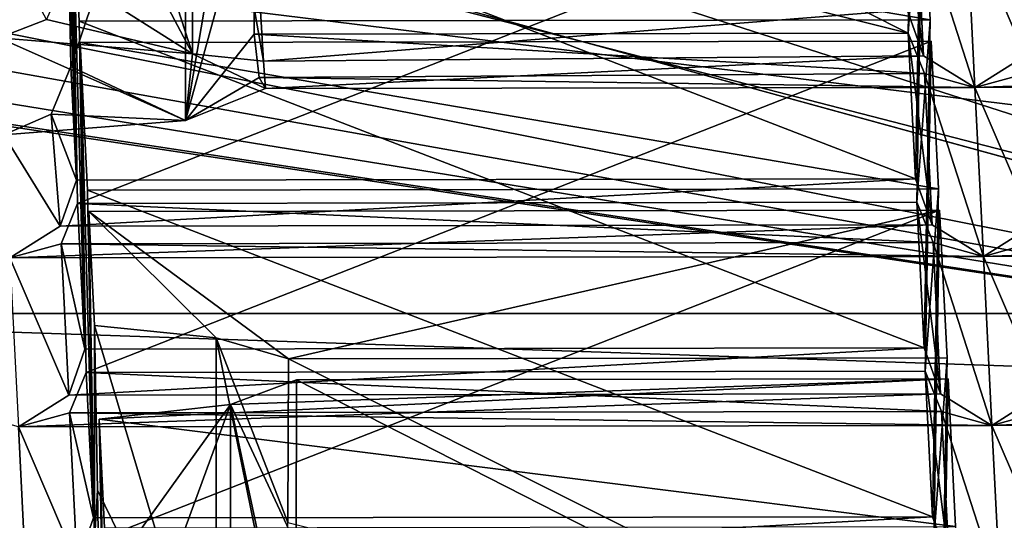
# Model space of a CAD drawing. Header units: millimetres. Extents: x -108 to 102, y -29 to 80.
# Tile 36 of 256: x -68.978 to -67.218, y 25.823 to 26.718. Entities that reach past the tile are written whole.
import ezdxf

# ---------------------------------------------------------------- set-up
doc = ezdxf.new("R2010")
doc.units = ezdxf.units.MM
doc.header["$LTSCALE"] = 65.185185
for name, color, linetype in [('1060', 7, 'CONTINUOUS'), ('1069', 7, 'CONTINUOUS'), ('1108', 7, 'CONTINUOUS'), ('115', 7, 'CONTINUOUS'), ('116', 7, 'CONTINUOUS'), ('1246', 7, 'CONTINUOUS'), ('1285', 7, 'CONTINUOUS'), ('1314', 7, 'CONTINUOUS'), ('1413', 7, 'CONTINUOUS'), ('1457', 7, 'CONTINUOUS'), ('1497', 7, 'CONTINUOUS'), ('1517', 7, 'CONTINUOUS'), ('1581', 7, 'CONTINUOUS'), ('1755', 7, 'CONTINUOUS'), ('1758', 7, 'CONTINUOUS'), ('176', 7, 'CONTINUOUS'), ('1778', 7, 'CONTINUOUS'), ('1785', 7, 'CONTINUOUS'), ('1789', 7, 'CONTINUOUS'), ('181', 7, 'CONTINUOUS'), ('1826', 7, 'CONTINUOUS'), ('1866', 7, 'CONTINUOUS'), ('1969', 7, 'CONTINUOUS'), ('1981', 7, 'CONTINUOUS'), ('2027', 7, 'CONTINUOUS'), ('2035', 7, 'CONTINUOUS'), ('2161', 7, 'CONTINUOUS'), ('2177', 7, 'CONTINUOUS'), ('2184', 7, 'CONTINUOUS'), ('2223', 7, 'CONTINUOUS'), ('2259', 7, 'CONTINUOUS'), ('2262', 7, 'CONTINUOUS'), ('2282', 7, 'CONTINUOUS'), ('2330', 7, 'CONTINUOUS'), ('2385', 7, 'CONTINUOUS'), ('2409', 7, 'CONTINUOUS'), ('266', 7, 'CONTINUOUS'), ('331', 7, 'CONTINUOUS'), ('346', 7, 'CONTINUOUS'), ('353', 7, 'CONTINUOUS'), ('428', 7, 'CONTINUOUS'), ('457', 7, 'CONTINUOUS'), ('470', 7, 'CONTINUOUS'), ('577', 7, 'CONTINUOUS'), ('661', 7, 'CONTINUOUS'), ('701', 7, 'CONTINUOUS'), ('743', 7, 'CONTINUOUS'), ('788', 7, 'CONTINUOUS'), ('867', 7, 'CONTINUOUS'), ('923', 7, 'CONTINUOUS')]:
    doc.layers.add(name, color=color, linetype=linetype)

msp = doc.modelspace()

# ---------------------------------------------------------------- linework, layer by layer
at = {"layer": '1060', "linetype": 'CONTINUOUS'}
for points in [[(-68.8439, 26.1709, 226.5939), (-68.8542, 26.3753, 227.7528), (-68.8436, 25.7852, 227.8463), (-68.8439, 26.1709, 226.5939)], [(-68.8439, 26.1709, 226.5939), (-68.8436, 25.7852, 227.8463), (-68.8387, 25.8766, 226.6443), (-68.8439, 26.1709, 226.5939)], [(-68.8436, 25.7852, 227.8463), (-68.8334, 25.5822, 226.6947), (-68.8387, 25.8766, 226.6443), (-68.8436, 25.7852, 227.8463)]]:
    msp.add_3dface(points, dxfattribs=at)
at = {"layer": '1069', "linetype": 'CONTINUOUS'}
for points in [[(-68.9051, 27.389, 233.5016), (-68.6684, 26.6573, 233.4833), (-68.6679, 27.3637, 233.3582), (-68.9051, 27.389, 233.5016)], [(-68.9051, 27.389, 233.5016), (-68.8999, 27.0946, 233.552), (-68.6684, 26.6573, 233.4833), (-68.9051, 27.389, 233.5016)], [(-68.6679, 27.3637, 233.3582), (-68.6684, 26.6573, 233.4833), (-68.5415, 26.6439, 233.2061), (-68.6679, 27.3637, 233.3582)], [(-68.5472, 26.7338, 233.2261), (-68.6679, 27.3637, 233.3582), (-68.5415, 26.6439, 233.2061), (-68.5472, 26.7338, 233.2261)], [(-68.8946, 26.8002, 233.6024), (-68.6684, 26.6573, 233.4833), (-68.8999, 27.0946, 233.552), (-68.8946, 26.8002, 233.6024)], [(-68.9296, 26.7185, 233.626), (-68.6684, 26.6573, 233.4833), (-68.8946, 26.8002, 233.6024), (-68.9296, 26.7185, 233.626)], [(-69.0148, 26.6855, 233.6433), (-68.6684, 26.6573, 233.4833), (-68.9296, 26.7185, 233.626), (-69.0148, 26.6855, 233.6433)], [(-68.6684, 26.6573, 233.4833), (-68.5382, 26.5948, 233.1289), (-68.5415, 26.6439, 233.2061), (-68.6684, 26.6573, 233.4833)]]:
    msp.add_3dface(points, dxfattribs=at)
at = {"layer": '1108', "linetype": 'CONTINUOUS'}
for points in [[(-67.1499, 26.0493, 229.7957), (-67.2399, 25.9925, 229.7127), (-66.1199, 26.0435, 229.7998), (-67.1499, 26.0493, 229.7957)], [(-67.2399, 25.9925, 229.7127), (-66.125, 25.9942, 229.7223), (-66.1199, 26.0435, 229.7998), (-67.2399, 25.9925, 229.7127)], [(-67.1484, 26.0177, 229.6169), (-66.125, 25.9942, 229.7223), (-67.2399, 25.9925, 229.7127), (-67.1484, 26.0177, 229.6169)]]:
    msp.add_3dface(points, dxfattribs=at)
at = {"layer": '115', "linetype": 'CONTINUOUS'}
for points in [[(-92.5, -10.5, 82.05), (-2.5, -10.5, 82.05), (-77.0303, 29.1675, 82.05), (-92.5, -10.5, 82.05)], [(-77.0303, 29.1675, 82.05), (-2.5, -10.5, 82.05), (-65.5001, 26, 82.05), (-77.0303, 29.1675, 82.05)]]:
    msp.add_3dface(points, dxfattribs=at)
at = {"layer": '116', "linetype": 'CONTINUOUS'}
for points in [[(-92.5, -10.5, 80.05), (-2.5, 79.5, 80.05), (-2.5, -10.5, 80.05), (-92.5, -10.5, 80.05)], [(-2.5, 79.5, 80.05), (-92.5, -10.5, 80.05), (-61.3855, 28.8369, 80.05), (-2.5, 79.5, 80.05)], [(-61.3855, 28.8369, 80.05), (-92.5, -10.5, 80.05), (-65.5, 27.5, 80.05), (-61.3855, 28.8369, 80.05)], [(-65.5, 27.5, 80.05), (-92.5, -10.5, 80.05), (-69.6145, 28.8369, 80.05), (-65.5, 27.5, 80.05)]]:
    msp.add_3dface(points, dxfattribs=at)
at = {"layer": '1246', "linetype": 'CONTINUOUS'}
for points in [[(-67.3458, 25.8292, 228.0955), (-67.3163, 25.7469, 228.0807), (-67.3589, 26.0896, 229.5727), (-67.3458, 25.8292, 228.0955)], [(-67.3589, 26.0896, 229.5727), (-67.3163, 25.7469, 228.0807), (-67.33, 26.0175, 229.6153), (-67.3589, 26.0896, 229.5727)], [(-67.3163, 25.7469, 228.0807), (-67.2247, 25.6903, 227.9992), (-67.33, 26.0175, 229.6153), (-67.3163, 25.7469, 228.0807)], [(-67.2247, 25.6903, 227.9992), (-67.2399, 25.9925, 229.7127), (-67.33, 26.0175, 229.6153), (-67.2247, 25.6903, 227.9992)], [(-67.1347, 25.7472, 228.0822), (-67.1484, 26.0177, 229.6169), (-67.2399, 25.9925, 229.7127), (-67.1347, 25.7472, 228.0822)], [(-67.2247, 25.6903, 227.9992), (-67.1347, 25.7472, 228.0822), (-67.2399, 25.9925, 229.7127), (-67.2247, 25.6903, 227.9992)]]:
    msp.add_3dface(points, dxfattribs=at)
at = {"layer": '1285', "linetype": 'CONTINUOUS'}
for points in [[(-68.8609, 26.129, 229.7962), (-68.8899, 26.0466, 229.7808), (-67.361, 26.1313, 229.8091), (-68.8609, 26.129, 229.7962)], [(-67.361, 26.1313, 229.8091), (-68.8899, 26.0466, 229.7808), (-67.3315, 26.049, 229.7942), (-67.361, 26.1313, 229.8091)], [(-68.8588, 26.0873, 229.5598), (-67.33, 26.0175, 229.6153), (-68.8883, 26.0151, 229.6019), (-68.8588, 26.0873, 229.5598)], [(-68.8588, 26.0873, 229.5598), (-67.3589, 26.0896, 229.5727), (-67.33, 26.0175, 229.6153), (-68.8588, 26.0873, 229.5598)], [(-68.8899, 26.0466, 229.7808), (-68.9799, 25.9898, 229.6978), (-67.3315, 26.049, 229.7942), (-68.8899, 26.0466, 229.7808)], [(-68.9799, 25.9898, 229.6978), (-67.2399, 25.9925, 229.7127), (-67.3315, 26.049, 229.7942), (-68.9799, 25.9898, 229.6978)], [(-67.2399, 25.9925, 229.7127), (-68.9799, 25.9898, 229.6978), (-68.8883, 26.0151, 229.6019), (-67.2399, 25.9925, 229.7127)], [(-67.33, 26.0175, 229.6153), (-67.2399, 25.9925, 229.7127), (-68.8883, 26.0151, 229.6019), (-67.33, 26.0175, 229.6153)]]:
    msp.add_3dface(points, dxfattribs=at)
at = {"layer": '1314', "linetype": 'CONTINUOUS'}
for points in [[(-67.361, 26.1313, 229.8091), (-67.3315, 26.049, 229.7942), (-67.3741, 26.3918, 231.2862), (-67.361, 26.1313, 229.8091)], [(-67.3741, 26.3918, 231.2862), (-67.3315, 26.049, 229.7942), (-67.3451, 26.3196, 231.3288), (-67.3741, 26.3918, 231.2862)], [(-67.3315, 26.049, 229.7942), (-67.2399, 25.9925, 229.7127), (-67.3451, 26.3196, 231.3288), (-67.3315, 26.049, 229.7942)], [(-67.3451, 26.3196, 231.3288), (-67.2399, 25.9925, 229.7127), (-67.2551, 26.2946, 231.4262), (-67.3451, 26.3196, 231.3288)], [(-67.2551, 26.2946, 231.4262), (-67.1499, 26.0493, 229.7957), (-67.1635, 26.3199, 231.3304), (-67.2551, 26.2946, 231.4262)], [(-67.2399, 25.9925, 229.7127), (-67.1499, 26.0493, 229.7957), (-67.2551, 26.2946, 231.4262), (-67.2399, 25.9925, 229.7127)]]:
    msp.add_3dface(points, dxfattribs=at)
at = {"layer": '1413', "linetype": 'CONTINUOUS'}
for points in [[(-67.4044, 26.996, 234.7132), (-67.3913, 26.7356, 233.2361), (-67.3619, 26.6533, 233.2212), (-67.4044, 26.996, 234.7132)], [(-67.3755, 26.9239, 234.7558), (-67.4044, 26.996, 234.7132), (-67.3619, 26.6533, 233.2212), (-67.3755, 26.9239, 234.7558)], [(-67.2855, 26.8989, 234.8532), (-67.3755, 26.9239, 234.7558), (-67.2703, 26.5967, 233.1397), (-67.2855, 26.8989, 234.8532)], [(-67.2703, 26.5967, 233.1397), (-67.3755, 26.9239, 234.7558), (-67.3619, 26.6533, 233.2212), (-67.2703, 26.5967, 233.1397)], [(-67.2855, 26.8989, 234.8532), (-67.1803, 26.6536, 233.2227), (-67.1939, 26.9241, 234.7574), (-67.2855, 26.8989, 234.8532)], [(-67.1803, 26.6536, 233.2227), (-67.2855, 26.8989, 234.8532), (-67.2703, 26.5967, 233.1397), (-67.1803, 26.6536, 233.2227)]]:
    msp.add_3dface(points, dxfattribs=at)
at = {"layer": '1457', "linetype": 'CONTINUOUS'}
for points in [[(-68.4826, 26.0737, 226.0423), (-67.3285, 25.4854, 226.1457), (-68.4835, 25.7783, 226.0891), (-68.4826, 26.0737, 226.0423)], [(-67.3182, 26.0755, 226.0523), (-67.3285, 25.4854, 226.1457), (-68.4826, 26.0737, 226.0423), (-67.3182, 26.0755, 226.0523)]]:
    msp.add_3dface(points, dxfattribs=at)
at = {"layer": '1497', "linetype": 'CONTINUOUS'}
for points in [[(-68.8457, 25.8269, 228.0827), (-68.8588, 26.0873, 229.5598), (-68.8883, 26.0151, 229.6019), (-68.8457, 25.8269, 228.0827)], [(-68.9799, 25.9898, 229.6978), (-69.0698, 26.0148, 229.6004), (-68.9647, 25.6877, 227.9843), (-68.9799, 25.9898, 229.6978)], [(-68.9647, 25.6877, 227.9843), (-69.0698, 26.0148, 229.6004), (-69.0563, 25.7443, 228.0657), (-68.9647, 25.6877, 227.9843)], [(-68.9799, 25.9898, 229.6978), (-68.8747, 25.7445, 228.0673), (-68.8883, 26.0151, 229.6019), (-68.9799, 25.9898, 229.6978)], [(-68.8747, 25.7445, 228.0673), (-68.8457, 25.8269, 228.0827), (-68.8883, 26.0151, 229.6019), (-68.8747, 25.7445, 228.0673)], [(-68.9799, 25.9898, 229.6978), (-68.9647, 25.6877, 227.9843), (-68.8747, 25.7445, 228.0673), (-68.9799, 25.9898, 229.6978)]]:
    msp.add_3dface(points, dxfattribs=at)
at = {"layer": '1517', "linetype": 'CONTINUOUS'}
for points in [[(-68.8542, 26.3753, 227.7528), (-67.3334, 26.3776, 227.7658), (-68.8436, 25.7852, 227.8463), (-68.8542, 26.3753, 227.7528)], [(-67.3334, 26.3776, 227.7658), (-67.3437, 25.7875, 227.8592), (-68.8436, 25.7852, 227.8463), (-67.3334, 26.3776, 227.7658)]]:
    msp.add_3dface(points, dxfattribs=at)
at = {"layer": '1581', "linetype": 'CONTINUOUS'}
for points in [[(-68.8713, 26.7155, 229.6821), (-68.8845, 26.9796, 231.1798), (-68.8609, 26.129, 229.7962), (-68.8713, 26.7155, 229.6821)], [(-68.8609, 26.129, 229.7962), (-68.8845, 26.9796, 231.1798), (-68.874, 26.3895, 231.2733), (-68.8609, 26.129, 229.7962)]]:
    msp.add_3dface(points, dxfattribs=at)
at = {"layer": '1755', "linetype": 'CONTINUOUS'}
for points in [[(-68.8154, 25.2226, 224.6557), (-68.8257, 25.8091, 224.5416), (-68.8355, 26.0039, 225.6467), (-68.8154, 25.2226, 224.6557)], [(-68.8303, 25.7101, 225.7001), (-68.8154, 25.2226, 224.6557), (-68.8355, 26.0039, 225.6467), (-68.8303, 25.7101, 225.7001)]]:
    msp.add_3dface(points, dxfattribs=at)
at = {"layer": '1758', "linetype": 'CONTINUOUS'}
for points in [[(-67.3467, 26.3511, 231.5077), (-67.3893, 26.6939, 232.9997), (-67.3762, 26.4334, 231.5226), (-67.3467, 26.3511, 231.5077)], [(-67.3893, 26.6939, 232.9997), (-67.3467, 26.3511, 231.5077), (-67.3603, 26.6218, 233.0423), (-67.3893, 26.6939, 232.9997)], [(-67.2551, 26.2946, 231.4262), (-67.2703, 26.5967, 233.1397), (-67.3603, 26.6218, 233.0423), (-67.2551, 26.2946, 231.4262)], [(-67.3467, 26.3511, 231.5077), (-67.2551, 26.2946, 231.4262), (-67.3603, 26.6218, 233.0423), (-67.3467, 26.3511, 231.5077)], [(-67.2703, 26.5967, 233.1397), (-67.1651, 26.3514, 231.5092), (-67.1787, 26.622, 233.0439), (-67.2703, 26.5967, 233.1397)], [(-67.2703, 26.5967, 233.1397), (-67.2551, 26.2946, 231.4262), (-67.1651, 26.3514, 231.5092), (-67.2703, 26.5967, 233.1397)]]:
    msp.add_3dface(points, dxfattribs=at)
at = {"layer": '176', "color": 7, "linetype": 'CONTINUOUS', "true_color": 0x0303ff}
for points in [[(-65.5, 26.357, 215.6745), (-69.3166, 28.3845, 217.3797), (-71.1469, 27.0497, 217.1761), (-65.5, 26.357, 215.6745)], [(-65.5, 28.2795, 216.7844), (-69.3166, 28.3845, 217.3797), (-65.5, 26.357, 215.6745), (-65.5, 28.2795, 216.7844)]]:
    msp.add_3dface(points, dxfattribs=at)
at = {"layer": '1778', "linetype": 'CONTINUOUS'}
for points in [[(-67.3913, 26.7356, 233.2361), (-68.5472, 26.7338, 233.2261), (-68.5415, 26.6439, 233.2061), (-67.3913, 26.7356, 233.2361)], [(-67.3913, 26.7356, 233.2361), (-68.5415, 26.6439, 233.2061), (-67.3619, 26.6533, 233.2212), (-67.3913, 26.7356, 233.2361)], [(-68.5586, 26.6921, 232.9897), (-67.3893, 26.6939, 232.9997), (-67.3603, 26.6218, 233.0423), (-68.5586, 26.6921, 232.9897)], [(-68.5496, 26.6149, 233.0387), (-68.5586, 26.6921, 232.9897), (-67.3603, 26.6218, 233.0423), (-68.5496, 26.6149, 233.0387)], [(-68.5415, 26.6439, 233.2061), (-68.5382, 26.5948, 233.1289), (-67.3619, 26.6533, 233.2212), (-68.5415, 26.6439, 233.2061)], [(-68.5382, 26.5948, 233.1289), (-67.2703, 26.5967, 233.1397), (-67.3619, 26.6533, 233.2212), (-68.5382, 26.5948, 233.1289)], [(-67.2703, 26.5967, 233.1397), (-68.5496, 26.6149, 233.0387), (-67.3603, 26.6218, 233.0423), (-67.2703, 26.5967, 233.1397)], [(-68.5382, 26.5948, 233.1289), (-68.5496, 26.6149, 233.0387), (-67.2703, 26.5967, 233.1397), (-68.5382, 26.5948, 233.1289)]]:
    msp.add_3dface(points, dxfattribs=at)
at = {"layer": '1785', "linetype": 'CONTINUOUS'}
for points in [[(-68.8693, 26.6774, 229.4663), (-67.3485, 26.6797, 229.4793), (-68.8588, 26.0873, 229.5598), (-68.8693, 26.6774, 229.4663)], [(-68.8588, 26.0873, 229.5598), (-67.3485, 26.6797, 229.4793), (-67.3589, 26.0896, 229.5727), (-68.8588, 26.0873, 229.5598)]]:
    msp.add_3dface(points, dxfattribs=at)
at = {"layer": '1789', "linetype": 'CONTINUOUS'}
for points in [[(-67.3306, 25.527, 226.382), (-68.4968, 26.1117, 226.258), (-68.4984, 25.8185, 226.315), (-67.3306, 25.527, 226.382)], [(-68.4968, 26.1117, 226.258), (-67.3306, 25.527, 226.382), (-67.3201, 26.1135, 226.2681), (-68.4968, 26.1117, 226.258)]]:
    msp.add_3dface(points, dxfattribs=at)
at = {"layer": '181', "linetype": 'CONTINUOUS'}
for points in [[(-70.25, 26.7163, 89.05), (-65.5001, 26, 82.05), (-76.9454, 29.6841, 131.2217), (-70.25, 26.7163, 89.05)], [(-65.5001, 26, 82.05), (-65.5, 26.7471, 131.2235), (-76.9454, 29.6841, 131.2217), (-65.5001, 26, 82.05)], [(-65.5, 26.6369, 180.4357), (-75.9855, 28.8391, 222.0356), (-76.8935, 29.6084, 180.4352), (-65.5, 26.6369, 180.4357)], [(-65.5, 26.6369, 180.4357), (-76.8935, 29.6084, 180.4352), (-65.5, 26.7471, 131.2235), (-65.5, 26.6369, 180.4357)], [(-77.0303, 29.1675, 82.05), (-65.5001, 26, 82.05), (-73.3879, 27.5646, 86.9826), (-77.0303, 29.1675, 82.05)], [(-73.7762, 27.8717, 219.1712), (-75.9855, 28.8391, 222.0356), (-65.5, 26.6369, 180.4357), (-73.7762, 27.8717, 219.1712)], [(-71.1469, 27.0497, 217.1761), (-73.7762, 27.8717, 219.1712), (-65.5, 26.6369, 180.4357), (-71.1469, 27.0497, 217.1761)], [(-65.5001, 26, 82.05), (-72.5007, 27.2538, 86.8), (-73.3879, 27.5646, 86.9826), (-65.5001, 26, 82.05)], [(-65.5001, 26, 82.05), (-71.6267, 26.9964, 86.9764), (-72.5007, 27.2538, 86.8), (-65.5001, 26, 82.05)], [(-65.5, 26.357, 215.6745), (-71.1469, 27.0497, 217.1761), (-65.5, 26.6369, 180.4357), (-65.5, 26.357, 215.6745)], [(-65.5001, 26, 82.05), (-70.8997, 26.8208, 87.4683), (-71.6267, 26.9964, 86.9764), (-65.5001, 26, 82.05)], [(-65.5001, 26, 82.05), (-70.25, 26.7163, 89.05), (-70.8997, 26.8208, 87.4683), (-65.5001, 26, 82.05)]]:
    msp.add_3dface(points, dxfattribs=at)
at = {"layer": '1826', "linetype": 'CONTINUOUS'}
for points in [[(-68.8845, 26.9796, 231.1798), (-67.3637, 26.9819, 231.1928), (-68.874, 26.3895, 231.2733), (-68.8845, 26.9796, 231.1798)], [(-68.874, 26.3895, 231.2733), (-67.3637, 26.9819, 231.1928), (-67.3741, 26.3918, 231.2862), (-68.874, 26.3895, 231.2733)]]:
    msp.add_3dface(points, dxfattribs=at)
at = {"layer": '1866', "linetype": 'CONTINUOUS'}
for points in [[(-68.4826, 26.0737, 226.0423), (-68.4835, 25.7783, 226.0891), (-68.6009, 26.0299, 225.7942), (-68.4826, 26.0737, 226.0423)], [(-68.8303, 25.7101, 225.7001), (-68.8355, 26.0039, 225.6467), (-68.6009, 26.0299, 225.7942), (-68.8303, 25.7101, 225.7001)], [(-68.8251, 25.4162, 225.7536), (-68.8303, 25.7101, 225.7001), (-68.6009, 26.0299, 225.7942), (-68.8251, 25.4162, 225.7536)], [(-68.6013, 25.3234, 225.9183), (-68.8251, 25.4162, 225.7536), (-68.6009, 26.0299, 225.7942), (-68.6013, 25.3234, 225.9183)], [(-68.4844, 25.4836, 226.1358), (-68.6013, 25.3234, 225.9183), (-68.6009, 26.0299, 225.7942), (-68.4844, 25.4836, 226.1358)], [(-68.4844, 25.4836, 226.1358), (-68.6009, 26.0299, 225.7942), (-68.4835, 25.7783, 226.0891), (-68.4844, 25.4836, 226.1358)]]:
    msp.add_3dface(points, dxfattribs=at)
at = {"layer": '1969', "linetype": 'CONTINUOUS'}
for points in [[(-65.5152, 26.2972, 231.4412), (-65.6068, 26.3538, 231.5226), (-67.2551, 26.2946, 231.4262), (-65.5152, 26.2972, 231.4412)], [(-67.2551, 26.2946, 231.4262), (-65.6068, 26.3538, 231.5226), (-67.1651, 26.3514, 231.5092), (-67.2551, 26.2946, 231.4262)], [(-65.5152, 26.2972, 231.4412), (-67.2551, 26.2946, 231.4262), (-67.1635, 26.3199, 231.3304), (-65.5152, 26.2972, 231.4412)]]:
    msp.add_3dface(points, dxfattribs=at)
at = {"layer": '1981', "linetype": 'CONTINUOUS'}
for points in [[(-68.8967, 27.2219, 232.5544), (-68.8915, 26.9281, 232.6078), (-68.8761, 26.4312, 231.5097), (-68.8967, 27.2219, 232.5544)], [(-68.8864, 27.0176, 231.3956), (-68.8967, 27.2219, 232.5544), (-68.8761, 26.4312, 231.5097), (-68.8864, 27.0176, 231.3956)], [(-68.8915, 26.9281, 232.6078), (-68.8863, 26.6342, 232.6613), (-68.8761, 26.4312, 231.5097), (-68.8915, 26.9281, 232.6078)]]:
    msp.add_3dface(points, dxfattribs=at)
at = {"layer": '2027', "linetype": 'CONTINUOUS'}
msp.add_3dface([(-69.0254, 26.8962, 234.8383), (-69.0148, 26.6855, 233.6433), (-68.9296, 26.7185, 233.626), (-69.0254, 26.8962, 234.8383)], dxfattribs=at)
at = {"layer": '2035', "linetype": 'CONTINUOUS'}
for points in [[(-69.9739, 25.0046, 218.7327), (-69.9739, 26.1925, 218.5232), (-61.0261, 26.1925, 218.5232), (-69.9739, 25.0046, 218.7327)], [(-69.9739, 25.0046, 218.7327), (-61.0261, 26.1925, 218.5232), (-69.8826, 24.8806, 218.7545), (-69.9739, 25.0046, 218.7327)], [(-61.0261, 26.1925, 218.5232), (-69.6307, 24.7914, 218.7702), (-69.8826, 24.8806, 218.7545), (-61.0261, 26.1925, 218.5232)], [(-61.0261, 26.1925, 218.5232), (-65.5, 24.365, 218.8454), (-69.6307, 24.7914, 218.7702), (-61.0261, 26.1925, 218.5232)]]:
    msp.add_3dface(points, dxfattribs=at)
at = {"layer": '2161', "linetype": 'CONTINUOUS'}
for points in [[(-67.3049, 25.8114, 224.5546), (-67.3182, 26.0755, 226.0523), (-68.8355, 26.0039, 225.6467), (-67.3049, 25.8114, 224.5546)], [(-68.8355, 26.0039, 225.6467), (-67.3182, 26.0755, 226.0523), (-68.6009, 26.0299, 225.7942), (-68.8355, 26.0039, 225.6467)], [(-67.3182, 26.0755, 226.0523), (-68.4826, 26.0737, 226.0423), (-68.6009, 26.0299, 225.7942), (-67.3182, 26.0755, 226.0523)], [(-68.8257, 25.8091, 224.5416), (-67.3049, 25.8114, 224.5546), (-68.8355, 26.0039, 225.6467), (-68.8257, 25.8091, 224.5416)]]:
    msp.add_3dface(points, dxfattribs=at)
at = {"layer": '2177', "linetype": 'CONTINUOUS'}
msp.add_3dface([(-67.3049, 25.8114, 224.5546), (-67.3285, 25.4854, 226.1457), (-67.3182, 26.0755, 226.0523), (-67.3049, 25.8114, 224.5546)], dxfattribs=at)
at = {"layer": '2184', "linetype": 'CONTINUOUS'}
for points in [[(-67.2703, 26.5967, 233.1397), (-65.5304, 26.5994, 233.1547), (-65.6219, 26.6559, 233.2361), (-67.2703, 26.5967, 233.1397)], [(-67.1803, 26.6536, 233.2227), (-67.2703, 26.5967, 233.1397), (-65.6219, 26.6559, 233.2361), (-67.1803, 26.6536, 233.2227)], [(-65.5304, 26.5994, 233.1547), (-67.2703, 26.5967, 233.1397), (-67.1787, 26.622, 233.0439), (-65.5304, 26.5994, 233.1547)]]:
    msp.add_3dface(points, dxfattribs=at)
at = {"layer": '2223', "linetype": 'CONTINUOUS'}
for points in [[(-67.3656, 27.0199, 231.4086), (-68.8864, 27.0176, 231.3956), (-67.3762, 26.4334, 231.5226), (-67.3656, 27.0199, 231.4086)], [(-67.3762, 26.4334, 231.5226), (-68.8864, 27.0176, 231.3956), (-68.8761, 26.4312, 231.5097), (-67.3762, 26.4334, 231.5226)]]:
    msp.add_3dface(points, dxfattribs=at)
at = {"layer": '2259', "linetype": 'CONTINUOUS'}
for points in [[(-67.3893, 26.6939, 232.9997), (-67.3789, 27.284, 232.9063), (-67.3656, 27.0199, 231.4086), (-67.3893, 26.6939, 232.9997)], [(-67.3893, 26.6939, 232.9997), (-67.3656, 27.0199, 231.4086), (-67.3762, 26.4334, 231.5226), (-67.3893, 26.6939, 232.9997)]]:
    msp.add_3dface(points, dxfattribs=at)
at = {"layer": '2262', "linetype": 'CONTINUOUS'}
for points in [[(-67.3485, 26.6797, 229.4793), (-67.3353, 26.4156, 227.9816), (-67.3589, 26.0896, 229.5727), (-67.3485, 26.6797, 229.4793)], [(-67.3353, 26.4156, 227.9816), (-67.3458, 25.8292, 228.0955), (-67.3589, 26.0896, 229.5727), (-67.3353, 26.4156, 227.9816)]]:
    msp.add_3dface(points, dxfattribs=at)
at = {"layer": '2282', "linetype": 'CONTINUOUS'}
for points in [[(-68.8863, 26.6342, 232.6613), (-68.9211, 26.5493, 232.6664), (-68.8761, 26.4312, 231.5097), (-68.8863, 26.6342, 232.6613)], [(-68.9211, 26.5493, 232.6664), (-69.0061, 26.5121, 232.66), (-68.9051, 26.3488, 231.4943), (-68.9211, 26.5493, 232.6664)], [(-68.8761, 26.4312, 231.5097), (-68.9211, 26.5493, 232.6664), (-68.9051, 26.3488, 231.4943), (-68.8761, 26.4312, 231.5097)], [(-69.0061, 26.5121, 232.66), (-68.9951, 26.292, 231.4113), (-68.9051, 26.3488, 231.4943), (-69.0061, 26.5121, 232.66)]]:
    msp.add_3dface(points, dxfattribs=at)
at = {"layer": '2330', "linetype": 'CONTINUOUS'}
for points in [[(-67.3637, 26.9819, 231.1928), (-67.3505, 26.7178, 229.6951), (-67.3741, 26.3918, 231.2862), (-67.3637, 26.9819, 231.1928)], [(-67.3505, 26.7178, 229.6951), (-67.361, 26.1313, 229.8091), (-67.3741, 26.3918, 231.2862), (-67.3505, 26.7178, 229.6951)]]:
    msp.add_3dface(points, dxfattribs=at)
at = {"layer": '2385', "linetype": 'CONTINUOUS'}
for points in [[(-67.3467, 26.3511, 231.5077), (-67.3762, 26.4334, 231.5226), (-68.9051, 26.3488, 231.4943), (-67.3467, 26.3511, 231.5077)], [(-67.3762, 26.4334, 231.5226), (-68.8761, 26.4312, 231.5097), (-68.9051, 26.3488, 231.4943), (-67.3762, 26.4334, 231.5226)], [(-68.9034, 26.3173, 231.3154), (-68.874, 26.3895, 231.2733), (-67.3451, 26.3196, 231.3288), (-68.9034, 26.3173, 231.3154)], [(-68.874, 26.3895, 231.2733), (-67.3741, 26.3918, 231.2862), (-67.3451, 26.3196, 231.3288), (-68.874, 26.3895, 231.2733)], [(-68.9951, 26.292, 231.4113), (-67.2551, 26.2946, 231.4262), (-67.3467, 26.3511, 231.5077), (-68.9951, 26.292, 231.4113)], [(-68.9951, 26.292, 231.4113), (-67.3467, 26.3511, 231.5077), (-68.9051, 26.3488, 231.4943), (-68.9951, 26.292, 231.4113)], [(-68.9951, 26.292, 231.4113), (-68.9034, 26.3173, 231.3154), (-67.2551, 26.2946, 231.4262), (-68.9951, 26.292, 231.4113)], [(-68.9034, 26.3173, 231.3154), (-67.3451, 26.3196, 231.3288), (-67.2551, 26.2946, 231.4262), (-68.9034, 26.3173, 231.3154)]]:
    msp.add_3dface(points, dxfattribs=at)
at = {"layer": '2409', "linetype": 'CONTINUOUS'}
for points in [[(-67.3334, 26.3776, 227.7658), (-67.3201, 26.1135, 226.2681), (-67.3437, 25.7875, 227.8592), (-67.3334, 26.3776, 227.7658)], [(-67.3201, 26.1135, 226.2681), (-67.3306, 25.527, 226.382), (-67.3437, 25.7875, 227.8592), (-67.3201, 26.1135, 226.2681)]]:
    msp.add_3dface(points, dxfattribs=at)
at = {"layer": '266', "linetype": 'CONTINUOUS'}
for points in [[(-68.5571, 26.9872, 232.9429), (-68.5556, 27.2822, 232.8962), (-67.3893, 26.6939, 232.9997), (-68.5571, 26.9872, 232.9429)], [(-67.3893, 26.6939, 232.9997), (-68.5556, 27.2822, 232.8962), (-67.3789, 27.284, 232.9063), (-67.3893, 26.6939, 232.9997)], [(-68.5586, 26.6921, 232.9897), (-68.5571, 26.9872, 232.9429), (-67.3893, 26.6939, 232.9997), (-68.5586, 26.6921, 232.9897)]]:
    msp.add_3dface(points, dxfattribs=at)
at = {"layer": '331', "linetype": 'CONTINUOUS'}
for points in [[(-69.9739, 26.1925, 218.5232), (-69.1697, 26.9884, 218.0846), (-65.5, 26.0405, 217.6615), (-69.9739, 26.1925, 218.5232)], [(-69.1697, 26.9884, 218.0846), (-61.8303, 26.9884, 218.0846), (-65.5, 26.0405, 217.6615), (-69.1697, 26.9884, 218.0846)]]:
    msp.add_3dface(points, dxfattribs=at)
at = {"layer": '346', "linetype": 'CONTINUOUS'}
for points in [[(-67.3485, 26.6797, 229.4793), (-68.8693, 26.6774, 229.4663), (-67.3353, 26.4156, 227.9816), (-67.3485, 26.6797, 229.4793)], [(-68.8693, 26.6774, 229.4663), (-68.8561, 26.4133, 227.9686), (-67.3353, 26.4156, 227.9816), (-68.8693, 26.6774, 229.4663)]]:
    msp.add_3dface(points, dxfattribs=at)
at = {"layer": '353', "linetype": 'CONTINUOUS'}
for points in [[(-68.8561, 26.4133, 227.9686), (-68.8693, 26.6774, 229.4663), (-68.8457, 25.8269, 228.0827), (-68.8561, 26.4133, 227.9686)], [(-68.8457, 25.8269, 228.0827), (-68.8693, 26.6774, 229.4663), (-68.8588, 26.0873, 229.5598), (-68.8457, 25.8269, 228.0827)]]:
    msp.add_3dface(points, dxfattribs=at)
at = {"layer": '428', "linetype": 'CONTINUOUS'}
for points in [[(-68.8542, 26.3753, 227.7528), (-68.4968, 26.1117, 226.258), (-67.3334, 26.3776, 227.7658), (-68.8542, 26.3753, 227.7528)], [(-68.6261, 26.1492, 226.4704), (-68.4968, 26.1117, 226.258), (-68.8542, 26.3753, 227.7528), (-68.6261, 26.1492, 226.4704)], [(-68.8439, 26.1709, 226.5939), (-68.6261, 26.1492, 226.4704), (-68.8542, 26.3753, 227.7528), (-68.8439, 26.1709, 226.5939)], [(-67.3334, 26.3776, 227.7658), (-68.4968, 26.1117, 226.258), (-67.3201, 26.1135, 226.2681), (-67.3334, 26.3776, 227.7658)]]:
    msp.add_3dface(points, dxfattribs=at)
at = {"layer": '457', "linetype": 'CONTINUOUS'}
for points in [[(-69.0148, 26.6855, 233.6433), (-69.0061, 26.5121, 232.66), (-68.6811, 26.5379, 232.8063), (-69.0148, 26.6855, 233.6433)], [(-68.6684, 26.6573, 233.4833), (-69.0148, 26.6855, 233.6433), (-68.6811, 26.5379, 232.8063), (-68.6684, 26.6573, 233.4833)], [(-68.5382, 26.5948, 233.1289), (-68.6684, 26.6573, 233.4833), (-68.6811, 26.5379, 232.8063), (-68.5382, 26.5948, 233.1289)]]:
    msp.add_3dface(points, dxfattribs=at)
at = {"layer": '470', "linetype": 'CONTINUOUS'}
for points in [[(-67.3637, 26.9819, 231.1928), (-68.8845, 26.9796, 231.1798), (-67.3505, 26.7178, 229.6951), (-67.3637, 26.9819, 231.1928)], [(-68.8845, 26.9796, 231.1798), (-68.8713, 26.7155, 229.6821), (-67.3505, 26.7178, 229.6951), (-68.8845, 26.9796, 231.1798)]]:
    msp.add_3dface(points, dxfattribs=at)
at = {"layer": '577', "linetype": 'CONTINUOUS'}
for points in [[(-68.9034, 26.3173, 231.3154), (-68.8609, 26.129, 229.7962), (-68.874, 26.3895, 231.2733), (-68.9034, 26.3173, 231.3154)], [(-68.9951, 26.292, 231.4113), (-68.8899, 26.0466, 229.7808), (-68.9034, 26.3173, 231.3154), (-68.9951, 26.292, 231.4113)], [(-68.8899, 26.0466, 229.7808), (-68.8609, 26.129, 229.7962), (-68.9034, 26.3173, 231.3154), (-68.8899, 26.0466, 229.7808)], [(-68.9799, 25.9898, 229.6978), (-68.8899, 26.0466, 229.7808), (-68.9951, 26.292, 231.4113), (-68.9799, 25.9898, 229.6978)]]:
    msp.add_3dface(points, dxfattribs=at)
at = {"layer": '661', "linetype": 'CONTINUOUS'}
for points in [[(-68.5556, 27.2822, 232.8962), (-68.5571, 26.9872, 232.9429), (-68.6811, 26.5379, 232.8063), (-68.5556, 27.2822, 232.8962)], [(-68.5556, 27.2822, 232.8962), (-68.6811, 26.5379, 232.8063), (-68.6811, 27.2444, 232.6817), (-68.5556, 27.2822, 232.8962)], [(-68.8915, 26.9281, 232.6078), (-68.6811, 27.2444, 232.6817), (-68.8863, 26.6342, 232.6613), (-68.8915, 26.9281, 232.6078)], [(-68.6811, 27.2444, 232.6817), (-68.6811, 26.5379, 232.8063), (-68.8863, 26.6342, 232.6613), (-68.6811, 27.2444, 232.6817)], [(-68.5586, 26.6921, 232.9897), (-68.6811, 26.5379, 232.8063), (-68.5571, 26.9872, 232.9429), (-68.5586, 26.6921, 232.9897)], [(-68.6811, 26.5379, 232.8063), (-68.5586, 26.6921, 232.9897), (-68.5496, 26.6149, 233.0387), (-68.6811, 26.5379, 232.8063)], [(-68.8863, 26.6342, 232.6613), (-68.6811, 26.5379, 232.8063), (-68.9211, 26.5493, 232.6664), (-68.8863, 26.6342, 232.6613)], [(-68.5382, 26.5948, 233.1289), (-68.6811, 26.5379, 232.8063), (-68.5496, 26.6149, 233.0387), (-68.5382, 26.5948, 233.1289)], [(-68.6811, 26.5379, 232.8063), (-69.0061, 26.5121, 232.66), (-68.9211, 26.5493, 232.6664), (-68.6811, 26.5379, 232.8063)]]:
    msp.add_3dface(points, dxfattribs=at)
at = {"layer": '701', "linetype": 'CONTINUOUS'}
msp.add_3dface([(-69.9739, 26.1925, 218.5232), (-65.5, 26.0405, 217.6615), (-61.0261, 26.1925, 218.5232), (-69.9739, 26.1925, 218.5232)], dxfattribs=at)
at = {"layer": '743', "linetype": 'CONTINUOUS'}
for points in [[(-67.3458, 25.8292, 228.0955), (-68.8457, 25.8269, 228.0827), (-68.8747, 25.7445, 228.0673), (-67.3458, 25.8292, 228.0955)], [(-67.3163, 25.7469, 228.0807), (-67.3458, 25.8292, 228.0955), (-68.8747, 25.7445, 228.0673), (-67.3163, 25.7469, 228.0807)]]:
    msp.add_3dface(points, dxfattribs=at)
at = {"layer": '788', "linetype": 'CONTINUOUS'}
for points in [[(-67.3353, 26.4156, 227.9816), (-68.8561, 26.4133, 227.9686), (-67.3458, 25.8292, 228.0955), (-67.3353, 26.4156, 227.9816)], [(-68.8561, 26.4133, 227.9686), (-68.8457, 25.8269, 228.0827), (-67.3458, 25.8292, 228.0955), (-68.8561, 26.4133, 227.9686)]]:
    msp.add_3dface(points, dxfattribs=at)
at = {"layer": '867', "linetype": 'CONTINUOUS'}
for points in [[(-67.3505, 26.7178, 229.6951), (-68.8713, 26.7155, 229.6821), (-67.361, 26.1313, 229.8091), (-67.3505, 26.7178, 229.6951)], [(-68.8713, 26.7155, 229.6821), (-68.8609, 26.129, 229.7962), (-67.361, 26.1313, 229.8091), (-68.8713, 26.7155, 229.6821)]]:
    msp.add_3dface(points, dxfattribs=at)
at = {"layer": '923', "linetype": 'CONTINUOUS'}
for points in [[(-68.6261, 26.1492, 226.4704), (-68.8439, 26.1709, 226.5939), (-68.6261, 25.4427, 226.5949), (-68.6261, 26.1492, 226.4704)], [(-68.8439, 26.1709, 226.5939), (-68.8387, 25.8766, 226.6443), (-68.6261, 25.4427, 226.5949), (-68.8439, 26.1709, 226.5939)], [(-68.5, 25.5253, 226.372), (-68.6261, 26.1492, 226.4704), (-68.6261, 25.4427, 226.5949), (-68.5, 25.5253, 226.372)], [(-68.6261, 26.1492, 226.4704), (-68.5, 25.5253, 226.372), (-68.4984, 25.8185, 226.315), (-68.6261, 26.1492, 226.4704)], [(-68.4968, 26.1117, 226.258), (-68.6261, 26.1492, 226.4704), (-68.4984, 25.8185, 226.315), (-68.4968, 26.1117, 226.258)], [(-68.8334, 25.5822, 226.6947), (-68.6261, 25.4427, 226.5949), (-68.8387, 25.8766, 226.6443), (-68.8334, 25.5822, 226.6947)]]:
    msp.add_3dface(points, dxfattribs=at)

doc.saveas('drawing.dxf')
